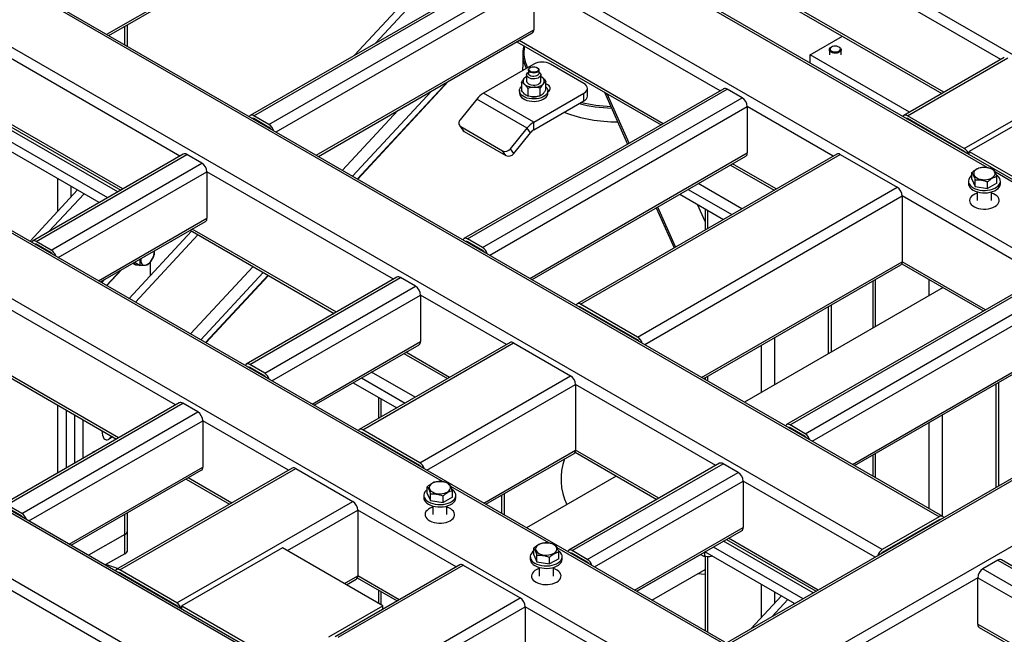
# Model space of a CAD drawing. Header units: millimetres. Extents: x 5 to 589, y 5 to 415.
# Tile 28 of 46: x 272 to 305, y 287 to 308. Entities that reach past the tile are written whole.
import ezdxf

# ---------------------------------------------------------------- set-up
doc = ezdxf.new("R2010")
doc.units = ezdxf.units.MM
doc.layers.add('TRAIT-FORT', color=4, linetype='Continuous', lineweight=25)

msp = doc.modelspace()

# ---------------------------------------------------------------- linework, layer by layer
at = {"layer": 'TRAIT-FORT', "color": 4, "linetype": 'Continuous', "lineweight": 25}
for p, q in [((317.727, 299.527), (272.189, 325.815)), ((314.113, 297.383), (268.576, 323.671)), ((312.07, 296.261), (266.532, 322.549)), ((304.579, 302.806), (270.827, 322.29)), ((302.963, 291.003), (257.425, 317.292)), ((303.083, 291.015), (257.545, 317.303)), ((301.039, 289.893), (255.502, 316.181)), ((295.729, 286.77), (250.191, 313.058)), ((305.042, 306.458), (294.93, 312.295)), ((293.685, 285.648), (248.148, 311.936)), ((286.194, 292.193), (252.443, 311.677)), ((274.862, 307.307), (282.202, 311.544)), ((274.932, 307.266), (282.152, 311.434)), ((294.364, 310.32), (303.048, 305.306)), ((303.118, 305.347), (294.434, 310.36)), ((288.474, 309.629), (279.706, 304.567)), ((279.826, 304.556), (288.594, 309.617)), ((339.732, 309.813), (289.669, 280.912)), ((280.335, 304.262), (289.103, 309.323)), ((280.575, 304.008), (289.273, 309.029)), ((289.273, 309.029), (289.273, 307.462)), ((295.567, 305.396), (289.273, 309.029)), ((294.93, 275.067), (237.513, 308.213)), ((294.93, 275.459), (237.852, 308.409)), ((294.93, 277.679), (241.699, 308.409)), ((294.93, 277.761), (241.939, 308.352)), ((284.907, 308.415), (283.224, 306.599)), ((283.936, 307.009), (285.122, 308.29)), ((275.47, 306.955), (275.47, 307.576)), ((275.564, 306.901), (275.564, 307.631)), ((281.933, 303.224), (289.273, 307.462)), ((282.003, 303.184), (289.223, 307.352)), ((298.607, 306.613), (299.696, 307.241)), ((288.707, 307.054), (293.573, 304.245)), ((293.643, 304.286), (288.778, 307.095)), ((299.334, 306.879), (299.314, 306.867)), ((299.597, 306.867), (299.577, 306.879)), ((277.323, 303.192), (271.171, 306.744)), ((288.072, 306.679), (288.045, 306.671)), ((288.072, 306.679), (288.095, 306.701)), ((288.072, 306.687), (288.072, 306.679)), ((288.901, 306.657), (288.901, 306.199)), ((298.607, 306.335), (298.607, 306.613)), ((301.959, 304.678), (298.607, 306.613)), ((299.255, 306.786), (299.255, 306.613)), ((299.655, 306.613), (299.655, 306.786)), ((305.162, 306.527), (301.768, 304.567)), ((301.888, 304.556), (305.282, 306.515)), ((289.273, 306.298), (287.576, 305.318)), ((289.16, 306.183), (289.146, 306.175)), ((289.4, 306.175), (289.386, 306.183)), ((290.97, 305.644), (289.839, 306.298)), ((289.033, 305.938), (289.033, 305.726)), ((289.093, 306.102), (289.093, 305.987)), ((289.453, 305.987), (289.453, 306.102)), ((289.513, 305.726), (289.513, 305.938)), ((283.323, 302.422), (286.355, 305.696)), ((283.331, 302.417), (286.383, 305.712)), ((288.857, 305.686), (288.857, 305.425)), ((289.688, 305.44), (289.688, 305.701)), ((283.16, 302.516), (285.818, 305.386)), ((295.687, 305.466), (286.919, 300.404)), ((287.039, 300.392), (295.807, 305.454)), ((289.273, 304.338), (287.576, 305.318)), ((288.793, 305.4), (288.793, 305.318)), ((289.077, 305.482), (289.077, 305.221)), ((289.208, 305.195), (289.21, 305.195)), ((289.273, 304.338), (290.97, 305.318)), ((289.336, 305.195), (289.337, 305.195)), ((289.492, 305.228), (289.492, 305.49)), ((289.753, 305.318), (289.753, 305.4)), ((289.753, 305.366), (289.754, 305.367)), ((290.97, 305.057), (290.97, 305.318)), ((291.087, 305.22), (291.087, 305.481)), ((291.66, 305.35), (292.445, 303.594)), ((292.498, 303.625), (291.748, 305.298)), ((296.316, 305.16), (295.807, 305.454)), ((303.811, 303.445), (307.205, 305.405)), ((307.375, 305.307), (303.981, 303.347)), ((287.35, 305.117), (286.79, 304.421)), ((289.047, 304.138), (287.35, 305.117)), ((287.548, 300.098), (296.316, 305.16)), ((287.788, 299.845), (296.485, 304.866)), ((289.273, 304.077), (290.97, 305.057)), ((296.485, 304.866), (296.485, 303.298)), ((299.385, 303.192), (296.485, 304.866)), ((270.605, 304.768), (275.329, 302.041)), ((275.23, 301.983), (270.662, 304.62)), ((275.4, 302.081), (270.676, 304.809)), ((280.335, 304.262), (279.826, 304.556)), ((282.815, 302.715), (284.682, 304.73)), ((303.811, 303.445), (301.888, 304.556)), ((274.89, 301.787), (270.662, 304.229)), ((279.811, 304.449), (279.826, 304.458)), ((280.335, 304.164), (279.826, 304.458)), ((286.768, 304.224), (286.881, 304.063)), ((286.809, 304.187), (288.223, 303.37)), ((286.922, 304.026), (286.809, 304.187)), ((289.273, 304.077), (289.273, 304.338)), ((301.873, 304.449), (301.888, 304.458)), ((303.811, 303.347), (301.888, 304.458)), ((274.608, 301.624), (270.662, 303.902)), ((286.922, 304.026), (288.336, 303.209)), ((288.487, 303.441), (289.047, 304.138)), ((288.6, 303.28), (289.16, 303.977)), ((289.16, 303.977), (289.047, 304.138)), ((277.443, 303.261), (272.352, 300.322)), ((272.472, 300.31), (277.563, 303.249)), ((278.072, 302.955), (277.563, 303.249)), ((288.336, 303.209), (288.223, 303.37)), ((288.6, 303.28), (288.487, 303.441)), ((289.146, 299.061), (296.485, 303.298)), ((289.216, 299.02), (296.436, 303.188)), ((299.505, 303.261), (290.737, 298.199)), ((290.857, 298.188), (299.625, 303.249)), ((299.625, 303.249), (301.548, 302.139)), ((303.797, 303.339), (303.811, 303.347)), ((303.981, 303.347), (307.375, 301.388)), ((303.981, 303.233), (303.981, 303.347)), ((272.981, 300.016), (278.072, 302.955)), ((324.225, 303.163), (287.626, 282.035)), ((324.264, 303.104), (287.746, 282.023)), ((295.92, 302.89), (297.391, 302.041)), ((297.461, 302.081), (295.99, 302.931)), ((273.221, 299.763), (278.242, 302.661)), ((278.242, 302.661), (278.242, 301.094)), ((284.536, 299.028), (278.242, 302.661)), ((304.066, 302.41), (304.066, 302.634)), ((308.171, 300.733), (304.859, 302.644)), ((273.208, 301.325), (273.208, 302.432)), ((296.302, 301.412), (294.83, 302.261)), ((303.949, 302.342), (303.949, 302.261)), ((304.066, 302.41), (304.177, 302.165)), ((304.177, 302.165), (304.177, 302.389)), ((304.6, 302.097), (304.6, 302.322)), ((304.912, 302.275), (304.6, 302.097)), ((304.912, 302.275), (304.912, 302.5)), ((305.029, 302.261), (305.029, 302.342)), ((273.876, 302.047), (272.269, 300.313)), ((272.905, 300.641), (274.091, 301.922)), ((273.66, 301.814), (273.66, 302.171)), ((292.78, 297.077), (301.548, 302.139)), ((293.02, 296.824), (301.718, 301.845)), ((294.208, 301.902), (295.679, 301.053)), ((294.491, 302.065), (295.962, 301.216)), ((301.718, 301.845), (301.718, 299.624)), ((306.456, 299.11), (301.718, 301.845)), ((304.177, 302.165), (304.6, 302.097)), ((304.249, 301.982), (304.249, 301.689)), ((304.729, 301.689), (304.729, 301.982)), ((295.062, 300.979), (294.803, 301.559)), ((293.409, 301.441), (294.013, 300.091)), ((294.066, 300.121), (293.461, 301.471)), ((295.062, 301.409), (295.062, 300.697)), ((295.156, 300.751), (295.156, 301.355)), ((274.579, 298.979), (278.242, 301.094)), ((274.649, 298.939), (278.192, 300.984)), ((277.723, 300.659), (275.613, 298.382)), ((275.829, 298.258), (277.938, 300.535)), ((277.676, 300.686), (282.542, 297.877)), ((282.612, 297.918), (277.747, 300.727)), ((272.458, 300.204), (272.472, 300.212)), ((272.981, 300.016), (272.472, 300.31)), ((272.981, 299.918), (272.472, 300.212)), ((277.041, 300.311), (277.014, 300.303)), ((277.041, 300.311), (277.064, 300.333)), ((277.041, 300.319), (277.041, 300.311)), ((287.024, 300.286), (287.039, 300.294)), ((287.548, 300.098), (287.039, 300.392)), ((287.548, 300), (287.039, 300.294)), ((275.749, 299.573), (275.759, 299.567)), ((275.759, 299.567), (275.816, 299.534)), ((275.815, 299.594), (275.813, 299.61)), ((275.815, 299.594), (275.984, 299.496)), ((276.319, 299.6), (276.319, 299.144)), ((294.944, 295.713), (301.718, 299.624)), ((301.703, 299.552), (304.462, 297.959)), ((304.532, 297.999), (301.718, 299.624)), ((274.854, 298.82), (275.324, 299.328)), ((274.862, 298.816), (275.352, 299.344)), ((277.691, 297.183), (279.8, 299.46)), ((278.035, 296.984), (280.144, 299.261)), ((295.014, 295.673), (301.668, 299.514)), ((274.691, 298.914), (274.787, 299.018)), ((278.198, 296.89), (280.307, 299.167)), ((278.206, 296.885), (280.316, 299.162)), ((284.656, 299.098), (279.565, 296.158)), ((279.685, 296.147), (284.776, 299.086)), ((285.285, 298.792), (284.776, 299.086)), ((306.576, 299.179), (297.808, 294.117)), ((297.928, 294.106), (306.696, 299.167)), ((298.437, 293.812), (307.205, 298.873)), ((300.719, 298.966), (300.719, 297.379)), ((300.813, 297.433), (300.813, 299.02)), ((302.623, 298.478), (302.623, 299.02)), ((280.194, 295.853), (285.285, 298.792)), ((303.093, 298.749), (296.389, 294.879)), ((298.677, 293.558), (307.375, 298.579)), ((303.076, 298.739), (303.076, 298.759)), ((277.182, 294.783), (270.888, 298.416)), ((280.434, 295.599), (285.455, 298.498)), ((285.455, 298.498), (285.455, 296.93)), ((288.354, 296.824), (285.455, 298.498)), ((292.78, 297.077), (290.857, 298.188)), ((290.842, 298.081), (290.857, 298.09)), ((292.78, 296.979), (290.857, 298.09)), ((299.229, 296.519), (299.229, 298.106)), ((299.323, 296.573), (299.323, 298.16)), ((281.792, 294.815), (285.455, 296.93)), ((288.474, 296.893), (283.383, 293.954)), ((283.503, 293.942), (288.594, 296.881)), ((288.594, 296.881), (290.517, 295.771)), ((292.766, 296.971), (292.781, 296.979)), ((297.419, 295.474), (297.419, 297.061)), ((300.035, 292.774), (307.375, 297.012)), ((300.105, 292.734), (307.325, 296.902)), ((281.862, 294.775), (285.405, 296.82)), ((286.43, 295.713), (284.959, 296.563)), ((296.966, 295.212), (296.966, 296.8)), ((270.322, 296.441), (275.188, 293.632)), ((275.258, 293.672), (270.393, 296.481)), ((284.889, 296.522), (286.36, 295.673)), ((279.67, 296.04), (279.685, 296.049)), ((280.194, 295.853), (279.685, 296.147)), ((280.194, 295.755), (279.685, 296.049)), ((285.271, 295.044), (283.799, 295.893)), ((283.177, 295.534), (284.648, 294.685)), ((283.46, 295.697), (284.931, 294.848)), ((285.426, 292.832), (290.517, 295.771)), ((295.062, 295.701), (295.062, 295.645)), ((295.156, 295.591), (295.156, 295.755)), ((304.98, 292.053), (304.98, 295.548)), ((285.666, 292.579), (290.687, 295.477)), ((290.687, 295.477), (290.687, 293.256)), ((295.425, 292.742), (290.687, 295.477)), ((304.886, 291.999), (304.886, 295.494)), ((284.032, 295.041), (284.032, 294.329)), ((284.125, 294.383), (284.125, 294.987)), ((277.302, 294.852), (271.362, 291.423)), ((271.482, 291.411), (277.422, 294.84)), ((271.991, 291.118), (277.931, 294.546)), ((273.208, 292.489), (273.208, 294.775)), ((273.49, 294.612), (273.49, 292.652)), ((277.931, 294.546), (277.422, 294.84)), ((272.231, 290.864), (278.101, 294.252)), ((273.773, 294.449), (273.773, 292.815)), ((274.056, 294.285), (274.056, 292.978)), ((278.101, 294.252), (278.101, 292.685)), ((281, 292.579), (278.101, 294.252)), ((303.076, 291.019), (303.076, 294.449)), ((285.426, 292.832), (283.503, 293.942)), ((297.913, 293.999), (297.928, 294.008)), ((298.437, 293.812), (297.928, 294.106)), ((298.437, 293.714), (297.928, 294.008)), ((302.623, 291.28), (302.623, 294.187)), ((274.919, 293.62), (275.02, 293.729)), ((275.064, 293.704), (274.919, 293.62)), ((283.488, 293.836), (283.503, 293.844)), ((285.426, 292.734), (283.503, 293.844)), ((287.59, 291.468), (290.687, 293.256)), ((293.502, 291.631), (290.687, 293.256)), ((287.66, 291.428), (290.637, 293.146)), ((290.672, 293.184), (293.431, 291.591)), ((300.719, 293.088), (300.719, 292.379)), ((300.813, 292.325), (300.813, 293.142)), ((273.589, 290.08), (278.101, 292.685)), ((273.659, 290.04), (278.051, 292.575)), ((281.12, 292.648), (275.181, 289.219)), ((275.301, 289.207), (281.24, 292.636)), ((281.24, 292.636), (283.164, 291.526)), ((285.412, 292.725), (285.427, 292.734)), ((295.545, 292.811), (290.454, 289.872)), ((290.574, 289.86), (295.665, 292.799)), ((296.174, 292.505), (295.665, 292.799)), ((277.535, 292.277), (279.006, 291.428)), ((279.077, 291.468), (277.605, 292.318)), ((292.062, 292.381), (289.035, 290.634)), ((291.083, 289.566), (296.174, 292.505)), ((291.323, 289.313), (296.344, 292.211)), ((296.344, 292.211), (296.344, 290.644)), ((300.799, 289.64), (296.344, 292.211)), ((285.681, 291.796), (285.681, 292.021)), ((289.786, 290.119), (286.474, 292.031)), ((286.528, 291.662), (286.528, 291.887)), ((285.565, 291.729), (285.565, 291.648)), ((285.681, 291.796), (285.792, 291.551)), ((285.792, 291.551), (285.792, 291.776)), ((285.792, 291.551), (286.215, 291.484)), ((286.215, 291.484), (286.215, 291.709)), ((286.528, 291.662), (286.215, 291.484)), ((286.645, 291.648), (286.645, 291.729)), ((288.198, 291.117), (288.198, 291.738)), ((288.292, 291.063), (288.292, 291.792)), ((271.991, 291.118), (271.482, 291.411)), ((271.991, 291.02), (271.482, 291.313)), ((277.224, 288.097), (283.164, 291.526)), ((280.957, 289.86), (283.333, 291.232)), ((283.333, 291.232), (283.333, 289.011)), ((286.657, 289.313), (283.333, 291.232)), ((285.865, 291.368), (285.865, 291.076)), ((286.345, 291.076), (286.345, 291.368)), ((275.47, 290.411), (275.47, 291.085)), ((275.564, 290.541), (275.564, 291.139)), ((302.963, 291.003), (301.039, 289.893)), ((302.963, 290.905), (301.039, 289.795)), ((302.977, 290.897), (302.963, 290.905)), ((275.564, 289.888), (275.564, 290.541)), ((292.681, 288.529), (296.344, 290.644)), ((275.47, 290.411), (274.244, 289.703)), ((275.47, 289.757), (275.47, 290.411)), ((292.751, 288.489), (296.294, 290.534)), ((295.778, 290.236), (298.805, 288.488)), ((298.876, 288.529), (295.849, 290.277)), ((273.66, 290.039), (273.66, 290.04)), ((280.788, 289.958), (277.394, 287.999)), ((284.182, 287.999), (280.788, 289.958)), ((289.274, 289.723), (289.274, 289.947)), ((295.609, 286.758), (290.066, 289.957)), ((298.366, 288.235), (295.339, 289.983)), ((298.706, 288.431), (295.679, 290.179)), ((275.47, 289.757), (274.809, 289.376)), ((289.157, 289.655), (289.157, 289.574)), ((289.274, 289.723), (289.384, 289.478)), ((289.384, 289.478), (289.384, 289.702)), ((289.807, 289.41), (289.807, 289.635)), ((290.12, 289.588), (289.807, 289.41)), ((290.12, 289.588), (290.12, 289.813)), ((290.237, 289.574), (290.237, 289.655)), ((290.56, 289.754), (290.574, 289.762)), ((291.083, 289.566), (290.574, 289.86)), ((291.083, 289.468), (290.574, 289.762)), ((294.917, 289.731), (292.758, 288.485)), ((295.037, 289.808), (295.037, 289.666)), ((298.083, 288.072), (295.056, 289.819)), ((295.062, 289.663), (295.062, 287.154)), ((295.156, 287.1), (295.156, 289.656)), ((301.053, 289.786), (301.039, 289.795)), ((310.154, 286.606), (305.062, 289.546)), ((286.777, 289.382), (282.566, 286.951)), ((282.672, 286.931), (286.897, 289.37)), ((286.897, 289.37), (288.82, 288.26)), ((289.384, 289.478), (289.807, 289.41)), ((289.457, 289.295), (289.457, 289.002)), ((289.937, 289.002), (289.937, 289.295)), ((293.266, 288.191), (295.062, 289.228)), ((304.942, 289.534), (304.433, 289.24)), ((304.433, 289.24), (309.525, 286.301)), ((304.942, 289.534), (310.034, 286.595)), ((275.286, 289.101), (275.301, 289.109)), ((277.224, 288.097), (275.301, 289.207)), ((277.224, 287.999), (275.301, 289.109)), ((282.881, 288.75), (283.333, 289.011)), ((282.951, 288.709), (283.284, 288.901)), ((283.318, 288.938), (284.663, 288.162)), ((284.733, 288.202), (283.333, 289.011)), ((293.998, 289.208), (294.008, 289.206)), ((304.264, 288.946), (297.829, 285.231)), ((304.264, 287.378), (304.264, 288.946)), ((304.264, 288.946), (309.285, 286.047)), ((296.966, 287.61), (296.966, 288.717)), ((282.881, 284.831), (288.82, 288.26)), ((284.032, 288.527), (284.032, 288.086)), ((284.125, 288.031), (284.125, 288.472)), ((297.635, 288.331), (296.602, 287.217)), ((297.419, 288.098), (297.419, 288.455)), ((277.21, 287.99), (277.224, 287.999)), ((277.394, 287.999), (280.788, 286.039)), ((277.394, 287.884), (277.394, 287.999)), ((282.355, 286.944), (284.182, 287.999)), ((283.121, 284.578), (288.99, 287.966)), ((284.182, 287.884), (284.182, 287.999)), ((288.99, 287.966), (288.99, 285.745)), ((293.445, 285.394), (288.99, 287.966)), ((297.314, 287.627), (297.85, 288.207)), ((304.264, 287.378), (307.927, 285.263)), ((304.313, 287.268), (307.856, 285.223))]:
    msp.add_line(p, q, dxfattribs=at)
at = {"layer": 'TRAIT-FORT', "color": 4, "linetype": 'Continuous', "lineweight": 25, "flags": 128}
for points in [[(299.597, 306.867), (299.613, 306.857), (299.64, 306.829), (299.654, 306.799), (299.653, 306.767), (299.637, 306.737), (299.608, 306.711), (299.567, 306.69), (299.518, 306.676), (299.465, 306.67), (299.41, 306.673), (299.36, 306.684), (299.316, 306.703), (299.282, 306.728), (299.262, 306.757), (299.255, 306.788), (299.264, 306.819), (299.287, 306.848), (299.314, 306.867)], [(299.591, 306.869), (299.554, 306.89), (299.508, 306.903), (299.457, 306.908), (299.407, 306.904), (299.36, 306.891), (299.322, 306.871), (299.296, 306.846), (299.284, 306.817), (299.287, 306.788), (299.305, 306.76), (299.337, 306.736), (299.379, 306.72), (299.428, 306.71), (299.479, 306.71), (299.528, 306.719), (299.571, 306.735), (299.603, 306.758), (299.623, 306.785), (299.627, 306.815), (299.616, 306.844), (299.591, 306.869)], [(288.907, 306.087), (288.902, 306.162), (288.901, 306.199)], [(289.4, 306.175), (289.405, 306.172), (289.434, 306.148), (289.45, 306.12), (289.452, 306.09), (289.439, 306.062), (289.413, 306.036), (289.375, 306.016), (289.329, 306.003), (289.279, 305.998), (289.228, 306.001), (289.18, 306.013), (289.141, 306.031), (289.112, 306.056), (289.096, 306.084), (289.094, 306.113), (289.107, 306.142), (289.133, 306.167), (289.146, 306.175)], [(289.268, 306.21), (289.315, 306.207), (289.359, 306.196), (289.395, 306.178), (289.42, 306.155), (289.432, 306.128), (289.43, 306.1), (289.414, 306.074), (289.385, 306.052), (289.347, 306.036), (289.302, 306.027), (289.254, 306.026), (289.208, 306.034), (289.168, 306.048), (289.137, 306.069), (289.118, 306.095), (289.113, 306.122), (289.122, 306.149), (289.145, 306.173), (289.179, 306.193), (289.221, 306.205), (289.268, 306.21)], [(289.453, 306.03), (289.471, 306.016), (289.499, 305.985), (289.512, 305.951), (289.51, 305.917), (289.493, 305.883), (289.463, 305.854), (289.42, 305.829), (289.368, 305.811), (289.311, 305.802), (289.25, 305.801), (289.192, 305.808), (289.138, 305.824), (289.093, 305.847), (289.059, 305.876), (289.039, 305.908), (289.033, 305.943), (289.043, 305.977), (289.066, 306.009), (289.093, 306.03)], [(289.453, 305.987), (289.452, 305.976), (289.439, 305.947), (289.413, 305.922), (289.375, 305.902), (289.329, 305.889), (289.279, 305.884), (289.228, 305.887), (289.18, 305.898), (289.141, 305.917), (289.112, 305.941), (289.096, 305.969), (289.093, 305.987)], [(289.288, 305.123), (289.205, 305.125), (289.123, 305.136), (289.046, 305.155), (288.976, 305.182), (288.915, 305.215), (288.865, 305.254), (288.827, 305.297), (288.803, 305.343), (288.793, 305.391), (288.798, 305.439), (288.817, 305.486), (288.85, 305.53), (288.857, 305.538)], [(289.033, 305.726), (289.039, 305.696), (289.059, 305.663), (289.093, 305.635), (289.138, 305.612), (289.192, 305.596), (289.25, 305.588), (289.311, 305.589), (289.368, 305.599), (289.42, 305.617), (289.463, 305.641), (289.493, 305.671), (289.51, 305.704), (289.513, 305.726)], [(289.688, 305.538), (289.719, 305.502), (289.743, 305.456), (289.753, 305.408), (289.748, 305.36), (289.729, 305.313), (289.696, 305.269), (289.65, 305.228), (289.593, 305.193), (289.526, 305.164), (289.451, 305.142), (289.371, 305.128), (289.288, 305.123)], [(289.754, 305.367), (289.793, 305.395), (289.82, 305.428), (289.834, 305.463), (289.834, 305.499), (289.82, 305.535), (289.793, 305.567), (289.754, 305.595), (289.705, 305.618), (289.688, 305.624)], [(290.97, 305.318), (291.02, 305.353), (291.057, 305.393), (291.08, 305.436), (291.087, 305.481), (291.08, 305.526), (291.057, 305.57), (291.02, 305.609), (290.97, 305.644)], [(288.793, 305.318), (288.793, 305.309), (288.803, 305.261), (288.827, 305.215), (288.865, 305.172), (288.915, 305.133), (288.976, 305.1), (289.046, 305.074), (289.123, 305.055), (289.205, 305.044), (289.288, 305.041)], [(289.21, 305.195), (289.237, 305.193), (289.284, 305.192)], [(289.284, 305.192), (289.331, 305.194), (289.336, 305.195)], [(289.288, 305.041), (289.371, 305.047), (289.451, 305.061), (289.526, 305.082), (289.593, 305.111), (289.65, 305.147), (289.696, 305.187), (289.729, 305.231), (289.748, 305.278), (289.753, 305.318)], [(286.881, 304.063), (286.897, 304.045), (286.922, 304.026)], [(304.066, 302.536), (304.025, 302.502), (303.986, 302.456), (303.961, 302.406), (303.95, 302.355), (303.953, 302.304), (303.972, 302.254), (304.004, 302.206), (304.05, 302.161), (304.107, 302.122), (304.176, 302.089), (304.252, 302.062), (304.335, 302.044), (304.422, 302.033), (304.512, 302.031), (304.6, 302.037), (304.686, 302.052), (304.766, 302.075), (304.838, 302.105), (304.901, 302.141), (304.953, 302.183), (304.992, 302.229), (305.018, 302.278), (305.029, 302.33), (305.025, 302.381), (305.007, 302.431), (304.974, 302.479), (304.929, 302.524), (304.898, 302.546)], [(304.585, 302.805), (304.513, 302.812), (304.44, 302.81), (304.369, 302.8), (304.303, 302.782), (304.245, 302.757), (304.196, 302.725), (304.16, 302.689), (304.137, 302.649), (304.128, 302.607), (304.135, 302.565), (304.155, 302.524), (304.19, 302.487), (304.237, 302.455), (304.294, 302.429), (304.359, 302.409), (304.429, 302.398), (304.502, 302.395), (304.574, 302.401), (304.643, 302.415), (304.706, 302.437), (304.76, 302.466), (304.802, 302.5), (304.832, 302.538), (304.848, 302.58), (304.849, 302.622), (304.835, 302.663), (304.808, 302.702), (304.767, 302.737), (304.715, 302.767), (304.653, 302.789), (304.585, 302.805)], [(303.949, 302.261), (303.953, 302.222), (303.972, 302.172), (304.004, 302.124), (304.05, 302.08), (304.107, 302.04), (304.176, 302.007), (304.252, 301.981), (304.335, 301.962), (304.422, 301.951), (304.512, 301.949), (304.6, 301.956), (304.686, 301.97), (304.766, 301.993), (304.838, 302.023), (304.901, 302.059), (304.953, 302.101), (304.992, 302.147), (305.018, 302.197), (305.029, 302.248), (305.029, 302.261)], [(304.249, 301.942), (304.236, 301.938), (304.167, 301.91), (304.107, 301.875), (304.058, 301.835), (304.021, 301.791), (303.998, 301.744), (303.989, 301.695), (303.995, 301.647), (304.014, 301.599), (304.048, 301.554), (304.094, 301.513), (304.151, 301.477), (304.218, 301.447), (304.293, 301.424), (304.374, 301.408), (304.457, 301.401), (304.542, 301.402), (304.626, 301.412), (304.705, 301.429), (304.778, 301.454), (304.843, 301.485), (304.843, 301.485)], [(304.249, 301.942), (304.236, 301.938), (304.167, 301.91), (304.107, 301.875), (304.058, 301.835), (304.021, 301.791), (303.998, 301.744), (303.989, 301.695), (303.995, 301.647), (304.014, 301.599), (304.048, 301.554), (304.094, 301.513), (304.151, 301.477), (304.218, 301.447), (304.293, 301.424), (304.374, 301.408), (304.457, 301.401), (304.542, 301.402), (304.626, 301.412), (304.705, 301.429), (304.778, 301.454), (304.843, 301.485), (304.843, 301.485)], [(304.843, 301.485), (304.898, 301.523), (304.94, 301.565), (304.97, 301.611), (304.986, 301.659), (304.988, 301.708), (304.976, 301.756), (304.949, 301.803), (304.909, 301.846), (304.858, 301.884), (304.795, 301.918), (304.729, 301.942)], [(304.843, 301.485), (304.898, 301.523), (304.94, 301.565), (304.97, 301.611), (304.986, 301.659), (304.988, 301.708), (304.976, 301.756), (304.949, 301.803), (304.909, 301.846), (304.858, 301.884), (304.795, 301.918), (304.729, 301.942)], [(276.007, 299.638), (276.018, 299.59), (276.038, 299.552), (276.067, 299.525), (276.103, 299.509), (276.145, 299.507), (276.191, 299.517), (276.238, 299.54), (276.286, 299.574), (276.331, 299.618), (276.372, 299.67), (276.407, 299.728), (276.434, 299.789), (276.452, 299.85), (276.461, 299.91), (276.461, 299.964), (276.458, 299.982)], [(276.01, 299.724), (276.006, 299.692), (276.007, 299.638)], [(285.681, 291.923), (285.641, 291.889), (285.601, 291.842), (285.576, 291.793), (285.565, 291.742), (285.569, 291.691), (285.587, 291.64), (285.619, 291.592), (285.665, 291.548), (285.723, 291.509), (285.791, 291.475), (285.867, 291.449), (285.95, 291.43), (286.038, 291.42), (286.127, 291.418), (286.215, 291.424), (286.301, 291.439), (286.381, 291.461), (286.454, 291.491), (286.517, 291.528), (286.568, 291.57), (286.608, 291.616), (286.633, 291.665), (286.644, 291.716), (286.64, 291.768), (286.622, 291.818), (286.59, 291.866), (286.544, 291.91), (286.513, 291.933)], [(286.2, 292.191), (286.128, 292.198), (286.055, 292.197), (285.984, 292.187), (285.918, 292.169), (285.86, 292.144), (285.811, 292.112), (285.775, 292.076), (285.752, 292.035), (285.744, 291.994), (285.75, 291.952), (285.771, 291.911), (285.805, 291.874), (285.852, 291.842), (285.909, 291.815), (285.974, 291.796), (286.044, 291.785), (286.117, 291.782), (286.19, 291.788), (286.259, 291.802), (286.321, 291.824), (286.375, 291.852), (286.417, 291.887), (286.447, 291.925), (286.463, 291.966), (286.464, 292.008), (286.451, 292.05), (286.423, 292.089), (286.382, 292.124), (286.33, 292.153), (286.268, 292.176), (286.2, 292.191)], [(285.565, 291.648), (285.569, 291.609), (285.587, 291.559), (285.619, 291.511), (285.665, 291.466), (285.723, 291.427), (285.791, 291.394), (285.867, 291.367), (285.95, 291.349), (286.038, 291.338), (286.127, 291.336), (286.215, 291.342), (286.301, 291.357), (286.381, 291.38), (286.454, 291.41), (286.517, 291.446), (286.568, 291.488), (286.608, 291.534), (286.633, 291.584), (286.644, 291.635), (286.645, 291.648)], [(285.865, 291.329), (285.851, 291.325), (285.782, 291.297), (285.722, 291.262), (285.673, 291.222), (285.637, 291.178), (285.614, 291.131), (285.605, 291.082), (285.61, 291.033), (285.63, 290.986), (285.663, 290.941), (285.709, 290.899), (285.766, 290.863), (285.833, 290.833), (285.908, 290.81), (285.989, 290.795), (286.073, 290.788), (286.157, 290.789), (286.241, 290.798), (286.32, 290.815), (286.393, 290.84), (286.458, 290.872), (286.458, 290.872)], [(285.865, 291.329), (285.851, 291.325), (285.782, 291.297), (285.722, 291.262), (285.673, 291.222), (285.637, 291.178), (285.614, 291.131), (285.605, 291.082), (285.61, 291.033), (285.63, 290.986), (285.663, 290.941), (285.709, 290.899), (285.766, 290.863), (285.833, 290.833), (285.908, 290.81), (285.989, 290.795), (286.073, 290.788), (286.157, 290.789), (286.241, 290.798), (286.32, 290.815), (286.393, 290.84), (286.458, 290.872), (286.458, 290.872)], [(286.458, 290.872), (286.513, 290.909), (286.556, 290.951), (286.586, 290.997), (286.602, 291.045), (286.603, 291.094), (286.591, 291.143), (286.564, 291.189), (286.525, 291.232), (286.473, 291.271), (286.41, 291.304), (286.345, 291.329)], [(286.458, 290.872), (286.513, 290.909), (286.556, 290.951), (286.586, 290.997), (286.602, 291.045), (286.603, 291.094), (286.591, 291.143), (286.564, 291.189), (286.525, 291.232), (286.473, 291.271), (286.41, 291.304), (286.345, 291.329)], [(289.792, 290.118), (289.72, 290.125), (289.647, 290.123), (289.576, 290.113), (289.51, 290.095), (289.452, 290.07), (289.403, 290.038), (289.367, 290.002), (289.344, 289.962), (289.336, 289.92), (289.342, 289.878), (289.363, 289.838), (289.397, 289.8), (289.444, 289.768), (289.501, 289.742), (289.566, 289.722), (289.637, 289.711), (289.709, 289.709), (289.782, 289.714), (289.851, 289.728), (289.913, 289.75), (289.967, 289.779), (290.01, 289.813), (290.039, 289.851), (290.055, 289.893), (290.056, 289.935), (290.043, 289.976), (290.015, 290.015), (289.974, 290.05), (289.922, 290.08), (289.86, 290.102), (289.792, 290.118)], [(289.274, 289.849), (289.233, 289.815), (289.194, 289.769), (289.168, 289.719), (289.157, 289.668), (289.161, 289.617), (289.179, 289.567), (289.211, 289.519), (289.257, 289.474), (289.315, 289.435), (289.383, 289.402), (289.459, 289.375), (289.543, 289.357), (289.63, 289.346), (289.719, 289.344), (289.807, 289.35), (289.893, 289.365), (289.973, 289.388), (290.046, 289.418), (290.109, 289.454), (290.161, 289.496), (290.2, 289.542), (290.225, 289.592), (290.236, 289.643), (290.232, 289.694), (290.214, 289.744), (290.182, 289.792), (290.136, 289.837), (290.105, 289.859)], [(289.157, 289.574), (289.161, 289.535), (289.179, 289.485), (289.211, 289.437), (289.257, 289.393), (289.315, 289.353), (289.383, 289.32), (289.459, 289.294), (289.543, 289.275), (289.63, 289.264), (289.719, 289.262), (289.807, 289.269), (289.893, 289.283), (289.973, 289.306), (290.046, 289.336), (290.109, 289.372), (290.161, 289.414), (290.2, 289.461), (290.225, 289.51), (290.236, 289.561), (290.237, 289.574)], [(289.457, 289.255), (289.444, 289.251), (289.374, 289.223), (289.314, 289.188), (289.265, 289.148), (289.229, 289.104), (289.206, 289.057), (289.197, 289.008), (289.202, 288.96), (289.222, 288.912), (289.255, 288.867), (289.301, 288.826), (289.358, 288.79), (289.425, 288.76), (289.5, 288.737), (289.581, 288.721), (289.665, 288.714), (289.75, 288.715), (289.833, 288.725), (289.912, 288.742), (289.985, 288.767), (290.05, 288.798), (290.05, 288.798)], [(289.457, 289.255), (289.444, 289.251), (289.374, 289.223), (289.314, 289.188), (289.265, 289.148), (289.229, 289.104), (289.206, 289.057), (289.197, 289.008), (289.202, 288.96), (289.222, 288.912), (289.255, 288.867), (289.301, 288.826), (289.358, 288.79), (289.425, 288.76), (289.5, 288.737), (289.581, 288.721), (289.665, 288.714), (289.75, 288.715), (289.833, 288.725), (289.912, 288.742), (289.985, 288.767), (290.05, 288.798), (290.05, 288.798)], [(290.05, 288.798), (290.105, 288.836), (290.148, 288.878), (290.178, 288.924), (290.194, 288.972), (290.196, 289.021), (290.183, 289.069), (290.156, 289.116), (290.117, 289.159), (290.065, 289.198), (290.002, 289.231), (289.937, 289.255)], [(290.05, 288.798), (290.105, 288.836), (290.148, 288.878), (290.178, 288.924), (290.194, 288.972), (290.196, 289.021), (290.183, 289.069), (290.156, 289.116), (290.117, 289.159), (290.065, 289.198), (290.002, 289.231), (289.937, 289.255)], [(294.813, 289.084), (294.924, 289.073), (295.062, 289.061)]]:
    msp.add_lwpolyline(points, dxfattribs=at)
at = {"layer": 'TRAIT-FORT', "color": 4, "linetype": 'Continuous', "lineweight": 25}
for centre, radius, start, end in [((289.159, 307.447), 0.115, 304.0564, 7.2558), ((290.006, 306.655), 1.104, 165.9898, 207.0479), ((290.044, 306.689), 1.102, 168.6716, 207.5961), ((289.556, 305.752), 0.615, 62.6097, 117.3903), ((289.16, 305.627), 0.284, 116.5555, 135.9828), ((289.375, 305.61), 0.304, 47.9026, 63.0333), ((289.494, 305.727), 0.138, 314.258, 51.9757), ((289.052, 305.725), 0.138, 134.258, 231.9757), ((289.255, 305.984), 0.466, 231.9447, 273.6573), ((289.3, 305.956), 0.438, 267.9084, 311.4803), ((288.006, 304.605), 0.833, 121.1059, 142.0213), ((290.887, 305.24), 0.201, 294.3747, 354.3052), ((295.736, 305.356), 0.121, 54.3824, 114.3071), ((292.071, 309.974), 5.164, 255.9011, 268.1019), ((292.079, 310.032), 5.166, 256.6103, 267.7262), ((296.117, 304.849), 0.369, 2.6055, 57.3945), ((279.76, 304.476), 0.104, 50.2915, 148.5442), ((292.061, 309.348), 4.996, 249.3961, 270.5167), ((301.822, 304.476), 0.104, 50.2915, 148.5442), ((279.789, 304.403), 0.0663, 55.8385, 98.9469), ((280.135, 303.949), 0.371, 16.971, 57.3038), ((286.895, 304.312), 0.152, 134.0004, 235.258), ((289.703, 303.625), 0.833, 121.1059, 142.0213), ((301.851, 304.403), 0.0663, 55.8385, 98.9469), ((280.248, 304.023), 0.166, 35.7589, 58.3392), ((289.488, 303.72), 0.417, 121.1059, 142.0213), ((277.493, 303.151), 0.121, 54.3824, 114.3071), ((288.311, 303.569), 0.217, 246.028, 323.9743), ((288.424, 303.408), 0.217, 246.028, 323.9743), ((296.371, 303.284), 0.115, 304.0564, 7.2558), ((299.555, 303.151), 0.121, 54.3824, 114.3071), ((303.611, 303.133), 0.371, 16.971, 57.3038), ((303.724, 303.206), 0.166, 35.7589, 58.3392), ((277.874, 302.645), 0.369, 2.6055, 57.3945), ((301.35, 301.828), 0.369, 2.6055, 57.3945), ((278.128, 301.079), 0.115, 304.0564, 7.2558), ((272.406, 300.231), 0.104, 50.2915, 148.5442), ((272.435, 300.157), 0.0663, 55.8385, 98.9469), ((286.972, 300.312), 0.104, 50.2915, 148.5442), ((287.001, 300.239), 0.0663, 55.8385, 98.9469), ((272.781, 299.704), 0.371, 16.971, 57.3038), ((272.894, 299.777), 0.166, 35.7589, 58.3392), ((287.347, 299.786), 0.371, 16.971, 57.3038), ((287.461, 299.859), 0.166, 35.7589, 58.3392), ((275.9, 299.681), 0.167, 215.8768, 285.2453), ((301.604, 299.61), 0.115, 304.0564, 7.2558), ((284.705, 298.988), 0.121, 54.3824, 114.3071), ((285.086, 298.481), 0.369, 2.6055, 57.3945), ((290.791, 298.108), 0.104, 50.2915, 148.5442), ((290.82, 298.035), 0.0663, 55.8385, 98.9469), ((285.34, 296.916), 0.115, 304.0564, 7.2558), ((288.524, 296.783), 0.121, 54.3824, 114.3071), ((292.58, 296.765), 0.371, 16.971, 57.3038), ((292.693, 296.838), 0.166, 35.7589, 58.3392), ((279.618, 296.067), 0.104, 50.2915, 148.5442), ((279.647, 295.994), 0.0663, 55.8385, 98.9469), ((279.993, 295.54), 0.371, 16.971, 57.3038), ((280.107, 295.614), 0.166, 35.7589, 58.3392), ((290.319, 295.46), 0.369, 2.6055, 57.3945), ((277.352, 294.742), 0.121, 54.3824, 114.3071), ((277.732, 294.236), 0.369, 2.6055, 57.3945), ((283.437, 293.863), 0.104, 50.2915, 148.5442), ((297.862, 294.026), 0.104, 50.2915, 148.5442), ((297.891, 293.953), 0.0663, 55.8385, 98.9469), ((283.466, 293.789), 0.0663, 55.8385, 98.9469), ((298.237, 293.499), 0.371, 16.971, 57.3038), ((298.35, 293.573), 0.166, 35.7589, 58.3392), ((274.587, 292.842), 0.395, 106.1166, 133.8781), ((290.573, 293.242), 0.115, 304.0564, 7.2558), ((292.15, 292.286), 1.956, 159.8806, 206.2945), ((277.987, 292.67), 0.115, 304.0564, 7.2558), ((281.17, 292.538), 0.121, 54.3824, 114.3071), ((285.226, 292.52), 0.371, 16.971, 57.3038), ((285.339, 292.593), 0.166, 35.7589, 58.3392), ((295.595, 292.701), 0.121, 54.3824, 114.3071), ((295.976, 292.195), 0.369, 2.6055, 57.3945), ((282.965, 291.215), 0.369, 2.6055, 57.3945), ((271.791, 290.805), 0.371, 16.971, 57.3038), ((271.904, 290.878), 0.166, 35.7589, 58.3392), ((303.029, 290.924), 0.104, 31.4558, 129.7085), ((303, 290.85), 0.0663, 81.0531, 124.1615), ((275.404, 290.557), 0.161, 294.3747, 354.3052), ((296.23, 290.629), 0.115, 304.0564, 7.2558), ((275.404, 289.904), 0.161, 294.3747, 354.3052), ((290.508, 289.781), 0.104, 50.2915, 148.5442), ((301.24, 289.581), 0.371, 122.6962, 163.029), ((290.537, 289.707), 0.0663, 55.8385, 98.9469), ((290.883, 289.254), 0.371, 16.971, 57.3038), ((301.126, 289.654), 0.166, 121.6608, 144.2411), ((305.013, 289.436), 0.121, 65.6929, 125.6176), ((273.714, 285.436), 4.104, 68.2853, 74.2604), ((275.234, 289.127), 0.104, 50.2915, 148.5442), ((286.827, 289.272), 0.121, 54.3824, 114.3071), ((290.996, 289.327), 0.166, 35.7589, 58.3392), ((304.632, 288.929), 0.369, 122.6055, 177.3945), ((275.263, 289.054), 0.0663, 55.8385, 98.9469), ((283.219, 288.996), 0.115, 304.0564, 7.2558), ((288.622, 287.949), 0.369, 2.6055, 57.3945), ((277.023, 287.785), 0.371, 16.971, 57.3038), ((277.137, 287.858), 0.166, 35.7589, 58.3392), ((304.381, 287.365), 0.118, 173.7012, 234.9867)]:
    msp.add_arc(centre, radius, start, end, dxfattribs=at)
msp.add_ellipse((274.919, 294.077), major_axis=(0.078, 0.474), ratio=0.448105, start_param=1.98603, end_param=3.49365, dxfattribs=at)
for points, knots in [([(288.956, 305.824), (288.97, 305.838), (288.996, 305.864), (289.021, 305.879), (289.033, 305.886)], [0, 0, 0, 0, 0.529446, 1, 1, 1, 1]), ([(289.513, 305.884), (289.516, 305.883), (289.528, 305.876), (289.55, 305.861), (289.569, 305.844), (289.579, 305.836)], [0, 0, 0, 0, 0.147357, 0.571556, 1, 1, 1, 1]), ([(289.579, 305.836), (289.594, 305.82), (289.626, 305.788), (289.662, 305.74), (289.683, 305.709), (289.688, 305.701)], [0, 0, 0, 0, 0.413688, 0.838028, 1, 1, 1, 1]), ([(288.857, 305.686), (288.865, 305.699), (288.881, 305.725), (288.905, 305.761), (288.93, 305.795), (288.947, 305.815), (288.956, 305.824)], [0, 0, 0, 0, 0.245957, 0.49308, 0.745278, 1, 1, 1, 1]), ([(288.967, 305.617), (288.952, 305.63), (288.92, 305.656), (288.884, 305.675), (288.863, 305.684), (288.857, 305.686)], [0, 0, 0, 0, 0.413688, 0.838028, 1, 1, 1, 1]), ([(289.077, 305.482), (289.068, 305.495), (289.05, 305.52), (289.023, 305.556), (288.995, 305.589), (288.977, 305.607), (288.967, 305.617)], [0, 0, 0, 0, 0.2459566, 0.4930804, 0.7452785, 1, 1, 1, 1]), ([(289.284, 305.518), (289.255, 305.517), (289.196, 305.513), (289.127, 305.497), (289.087, 305.485), (289.077, 305.482)], [0, 0, 0, 0, 0.413688, 0.838028, 1, 1, 1, 1]), ([(289.492, 305.49), (289.476, 305.494), (289.442, 305.502), (289.391, 305.512), (289.338, 305.518), (289.302, 305.518), (289.284, 305.518)], [0, 0, 0, 0, 0.245957, 0.49308, 0.745278, 1, 1, 1, 1]), ([(289.59, 305.628), (289.576, 305.612), (289.548, 305.579), (289.516, 305.529), (289.497, 305.498), (289.492, 305.49)], [0, 0, 0, 0, 0.413688, 0.838028, 1, 1, 1, 1]), ([(289.688, 305.701), (289.681, 305.697), (289.665, 305.69), (289.641, 305.674), (289.616, 305.654), (289.599, 305.637), (289.59, 305.628)], [0, 0, 0, 0, 0.2459566, 0.4930804, 0.7452785, 1, 1, 1, 1]), ([(288.967, 305.29), (288.952, 305.306), (288.92, 305.337), (288.884, 305.386), (288.863, 305.416), (288.857, 305.425)], [0, 0, 0, 0, 0.413688, 0.838028, 1, 1, 1, 1]), ([(289.077, 305.221), (289.068, 305.224), (289.05, 305.231), (289.023, 305.246), (288.995, 305.265), (288.977, 305.282), (288.967, 305.29)], [0, 0, 0, 0, 0.245957, 0.49308, 0.745278, 1, 1, 1, 1]), ([(289.284, 305.192), (289.255, 305.193), (289.196, 305.194), (289.127, 305.207), (289.087, 305.218), (289.077, 305.221)], [0, 0, 0, 0, 0.413688, 0.8380277, 1, 1, 1, 1]), ([(289.492, 305.228), (289.476, 305.223), (289.442, 305.214), (289.391, 305.202), (289.338, 305.194), (289.302, 305.193), (289.284, 305.192)], [0, 0, 0, 0, 0.2459566, 0.4930804, 0.7452785, 1, 1, 1, 1]), ([(289.59, 305.301), (289.576, 305.288), (289.548, 305.26), (289.516, 305.24), (289.497, 305.231), (289.492, 305.228)], [0, 0, 0, 0, 0.413688, 0.838028, 1, 1, 1, 1]), ([(289.688, 305.44), (289.681, 305.427), (289.665, 305.401), (289.641, 305.364), (289.616, 305.33), (289.599, 305.311), (289.59, 305.301)], [0, 0, 0, 0, 0.245957, 0.49308, 0.745278, 1, 1, 1, 1]), ([(304.066, 302.634), (304.093, 302.658), (304.148, 302.705), (304.229, 302.757), (304.307, 302.793), (304.355, 302.806), (304.379, 302.812)], [0, 0, 0, 0, 0.264606, 0.53495, 0.765344, 1, 1, 1, 1]), ([(304.066, 302.634), (304.076, 302.621), (304.095, 302.594), (304.124, 302.536), (304.152, 302.467), (304.168, 302.415), (304.177, 302.389)], [0, 0, 0, 0, 0.264606, 0.53495, 0.765344, 1, 1, 1, 1]), ([(304.379, 302.812), (304.432, 302.815), (304.522, 302.819), (304.651, 302.797), (304.738, 302.77), (304.787, 302.751), (304.802, 302.745)], [0, 0, 0, 0, 0.386244, 0.638431, 0.897433, 1, 1, 1, 1]), ([(304.912, 302.5), (304.903, 302.529), (304.883, 302.588), (304.855, 302.658), (304.827, 302.71), (304.81, 302.733), (304.802, 302.745)], [0, 0, 0, 0, 0.264606, 0.53495, 0.765344, 1, 1, 1, 1]), ([(304.177, 302.389), (304.231, 302.392), (304.32, 302.396), (304.449, 302.374), (304.536, 302.347), (304.586, 302.328), (304.6, 302.322)], [0, 0, 0, 0, 0.386244, 0.638431, 0.897433, 1, 1, 1, 1]), ([(304.912, 302.5), (304.885, 302.492), (304.83, 302.477), (304.749, 302.437), (304.672, 302.384), (304.624, 302.343), (304.6, 302.322)], [0, 0, 0, 0, 0.264606, 0.53495, 0.765344, 1, 1, 1, 1]), ([(276.461, 299.84), (276.463, 299.848), (276.465, 299.864), (276.468, 299.889), (276.469, 299.915), (276.468, 299.946), (276.467, 299.969), (276.465, 299.984), (276.464, 299.986)], [0, 0, 0, 0, 0.180937, 0.36221, 0.544798, 0.727984, 0.964951, 1, 1, 1, 1]), ([(275.984, 299.496), (275.985, 299.504), (275.988, 299.52), (275.991, 299.545), (275.992, 299.571), (275.991, 299.602), (275.988, 299.636), (275.983, 299.671), (275.978, 299.695), (275.976, 299.704)], [0, 0, 0, 0, 0.1320632, 0.2643714, 0.3976393, 0.5313435, 0.7043021, 0.878501, 1, 1, 1, 1]), ([(276.24, 299.519), (276.224, 299.513), (276.191, 299.502), (276.13, 299.494), (276.059, 299.492), (276.009, 299.495), (275.984, 299.496)], [0, 0, 0, 0, 0.264605, 0.534948, 0.765343, 1, 1, 1, 1]), ([(276.24, 299.519), (276.265, 299.543), (276.317, 299.592), (276.379, 299.673), (276.427, 299.757), (276.45, 299.812), (276.461, 299.84)], [0, 0, 0, 0, 0.264605, 0.534948, 0.765343, 1, 1, 1, 1]), ([(285.994, 292.199), (286.048, 292.201), (286.137, 292.206), (286.266, 292.183), (286.353, 292.157), (286.403, 292.137), (286.417, 292.132)], [0, 0, 0, 0, 0.386244, 0.638431, 0.897433, 1, 1, 1, 1]), ([(285.681, 292.021), (285.709, 292.044), (285.763, 292.092), (285.845, 292.144), (285.922, 292.18), (285.97, 292.192), (285.994, 292.199)], [0, 0, 0, 0, 0.264606, 0.53495, 0.765344, 1, 1, 1, 1]), ([(285.681, 292.021), (285.691, 292.008), (285.71, 291.981), (285.739, 291.923), (285.767, 291.853), (285.784, 291.802), (285.792, 291.776)], [0, 0, 0, 0, 0.264606, 0.53495, 0.765344, 1, 1, 1, 1]), ([(286.528, 291.887), (286.5, 291.879), (286.446, 291.864), (286.364, 291.824), (286.287, 291.771), (286.239, 291.73), (286.215, 291.709)], [0, 0, 0, 0, 0.264606, 0.53495, 0.765344, 1, 1, 1, 1]), ([(286.528, 291.887), (286.518, 291.916), (286.499, 291.975), (286.47, 292.045), (286.442, 292.097), (286.425, 292.12), (286.417, 292.132)], [0, 0, 0, 0, 0.264606, 0.53495, 0.765344, 1, 1, 1, 1]), ([(285.792, 291.776), (285.846, 291.778), (285.935, 291.783), (286.064, 291.76), (286.151, 291.734), (286.201, 291.714), (286.215, 291.709)], [0, 0, 0, 0, 0.386244, 0.638431, 0.897433, 1, 1, 1, 1]), ([(289.274, 289.947), (289.301, 289.971), (289.355, 290.018), (289.437, 290.07), (289.514, 290.106), (289.562, 290.119), (289.586, 290.125)], [0, 0, 0, 0, 0.264606, 0.53495, 0.765344, 1, 1, 1, 1]), ([(289.274, 289.947), (289.283, 289.934), (289.303, 289.907), (289.331, 289.849), (289.359, 289.78), (289.376, 289.728), (289.384, 289.702)], [0, 0, 0, 0, 0.264606, 0.53495, 0.765344, 1, 1, 1, 1]), ([(289.586, 290.125), (289.64, 290.128), (289.729, 290.132), (289.858, 290.11), (289.945, 290.083), (289.995, 290.064), (290.009, 290.058)], [0, 0, 0, 0, 0.386244, 0.638431, 0.897433, 1, 1, 1, 1]), ([(290.12, 289.813), (290.11, 289.842), (290.091, 289.901), (290.062, 289.971), (290.034, 290.023), (290.017, 290.046), (290.009, 290.058)], [0, 0, 0, 0, 0.264606, 0.53495, 0.765344, 1, 1, 1, 1]), ([(289.384, 289.702), (289.438, 289.705), (289.527, 289.709), (289.657, 289.687), (289.743, 289.66), (289.793, 289.641), (289.807, 289.635)], [0, 0, 0, 0, 0.386244, 0.638431, 0.897433, 1, 1, 1, 1]), ([(290.12, 289.813), (290.093, 289.805), (290.038, 289.79), (289.957, 289.75), (289.879, 289.697), (289.831, 289.656), (289.807, 289.635)], [0, 0, 0, 0, 0.264606, 0.53495, 0.765344, 1, 1, 1, 1]), ([(294.911, 289.735), (294.913, 289.733), (294.927, 289.723), (294.95, 289.707), (294.981, 289.69), (295.01, 289.676), (295.029, 289.669), (295.037, 289.666)], [0, 0, 0, 0, 0.063711, 0.306062, 0.553327, 0.801973, 1, 1, 1, 1]), ([(295.316, 289.669), (295.283, 289.664), (295.22, 289.653), (295.126, 289.654), (295.067, 289.662), (295.037, 289.666)], [0, 0, 0, 0, 0.3507955, 0.6724233, 1, 1, 1, 1])]:
    msp.add_open_spline(points, degree=3, knots=knots, dxfattribs=at)

doc.saveas('drawing.dxf')
